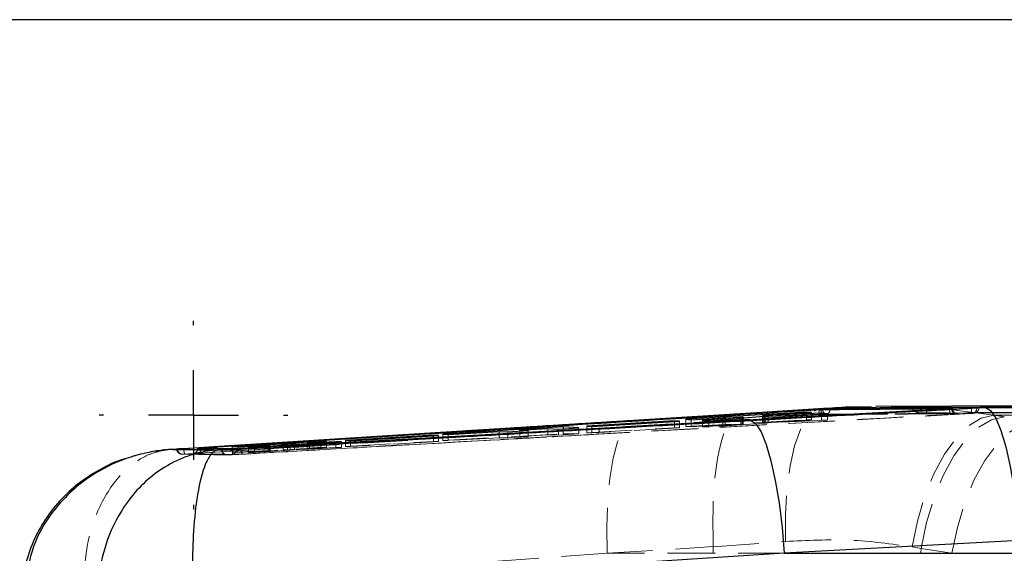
# Model space of a CAD drawing. Header units: millimetres. Extents: x 33 to 403, y 30 to 288.
# Tile 7 of 18: x 136 to 163, y 50 to 65. Entities that reach past the tile are written whole.
import ezdxf

# ---------------------------------------------------------------- set-up
doc = ezdxf.new("R2010")
doc.units = ezdxf.units.MM
doc.linetypes.add('HIDDEN', pattern=[1.905, 1.27, -0.635])
doc.layers.add('FORMATO', color=179, linetype='Continuous')

# ---------------------------------------------------------------- blocks, each defined once
blk = doc.blocks.new('SW_CENTERMARKSYMBOL_5')
at = {"layer": 'FORMATO', "color": 0}
for p, q in [((0, 2.5), (0, 2.625)), ((0, 0), (0, 1.25)), ((-2.5, 0), (-2.625, 0)), ((0, 0), (-1.25, 0)), ((0, 0), (0, -1.25)), ((0, 0), (1.25, 0)), ((2.5, 0), (2.625, 0)), ((0, -2.5), (0, -2.625))]:
    blk.add_line(p, q, dxfattribs=at)

msp = doc.modelspace()

# ---------------------------------------------------------------- linework, layer by layer
at = {"color": 7, "linetype": 'Continuous', "lineweight": 25}
for p, q in [((208.77508, 64.76448), (106.34699, 64.76448)), ((161.54391, 53.93943), (141.84609, 52.8334)), ((157.96897, 53.93747), (154.73248, 53.7359)), ((158.04414, 53.94584), (155.74886, 53.79964)), ((157.96897, 53.93747), (157.96897, 53.93434)), ((159.37263, 53.9669), (158.04414, 53.94584)), ((158.16694, 53.94681), (158.04414, 53.94584)), ((158.22632, 53.94804), (158.22632, 53.93857)), ((158.22632, 53.93857), (158.22632, 53.93856)), ((163.99728, 54.02317), (159.49727, 53.99866)), ((161.54391, 53.93943), (161.54391, 53.9363)), ((161.62695, 53.93968), (161.62703, 53.94569)), ((161.62703, 53.94569), (161.62704, 53.9467)), ((162.16129, 53.95651), (162.24566, 53.96178)), ((162.24566, 53.96178), (162.54484, 53.9782)), ((162.24566, 53.96178), (162.25946, 53.96276)), ((162.34713, 53.97691), (162.30881, 53.9773)), ((162.30881, 53.9773), (162.30881, 53.96858)), ((162.54484, 53.9782), (162.34713, 53.97691)), ((162.54484, 53.9782), (163.72282, 54.02074)), ((157.96897, 53.93434), (146.35698, 53.21275)), ((155.7145, 53.80074), (152.79479, 53.61724)), ((154.73248, 53.7359), (152.82143, 53.61679)), ((157.56851, 53.84992), (154.21607, 53.64637)), ((154.36105, 53.63582), (155.24671, 53.68907)), ((155.77849, 53.70603), (154.67838, 53.61342)), ((155.74886, 53.79964), (154.73248, 53.7359)), ((154.85059, 53.60164), (156.38774, 53.73065)), ((155.30927, 53.6922), (155.74313, 53.70932)), ((155.8058, 53.68181), (155.8058, 53.70957)), ((156.34473, 53.75253), (156.34473, 53.72704)), ((157.98851, 53.81437), (156.40897, 53.75284)), ((156.42234, 53.75976), (157.71348, 53.83743)), ((156.49988, 53.73724), (158.1546, 53.80084)), ((157.71348, 53.83743), (157.56851, 53.84992)), ((157.56851, 53.84992), (157.56851, 53.82871)), ((157.96938, 53.93429), (157.96897, 53.93434)), ((158.1546, 53.80084), (157.98851, 53.81437)), ((157.98851, 53.81437), (157.98851, 53.79445)), ((152.82143, 53.61679), (146.35698, 53.21275)), ((150.80726, 53.43468), (147.4563, 53.23209)), ((149.59955, 53.34519), (150.38144, 53.39201)), ((150.38144, 53.39201), (150.67119, 53.37621)), ((150.67119, 53.37621), (151.24209, 53.40975)), ((151.24209, 53.40975), (150.80726, 53.43468)), ((150.80726, 53.43468), (150.80726, 53.3842)), ((153.90333, 53.60265), (151.45733, 53.4561)), ((151.45733, 53.4561), (151.59626, 53.44785)), ((151.59626, 53.44785), (154.04225, 53.59305)), ((154.04225, 53.59305), (153.90333, 53.60265)), ((153.90333, 53.60265), (153.90333, 53.58481)), ((154.21607, 53.64637), (154.36105, 53.63582)), ((154.67838, 53.61342), (154.85059, 53.60164)), ((146.35698, 53.21275), (142.98901, 53.00145)), ((147.19927, 53.20125), (144.75331, 53.05497)), ((144.89225, 53.05046), (147.3382, 53.19536)), ((147.3382, 53.19536), (147.19927, 53.20125)), ((147.19927, 53.20125), (147.19927, 53.18713)), ((147.4563, 53.23209), (147.60139, 53.22559)), ((147.60139, 53.22559), (149.02865, 53.31101)), ((149.02865, 53.31101), (149.26399, 53.2994)), ((149.26399, 53.2994), (149.83489, 53.33304)), ((149.83489, 53.33304), (149.59955, 53.34519)), ((149.59955, 53.34519), (149.59955, 53.31917)), ((140.64128, 52.8462), (140.63965, 52.84656)), ((141.72718, 52.82835), (140.64128, 52.8462)), ((140.64128, 52.8462), (140.64128, 52.83735)), ((140.70594, 52.85215), (140.7165, 52.85281)), ((143.01777, 52.95325), (141.59672, 52.88589)), ((141.59672, 52.88589), (141.75982, 52.88243)), ((141.75982, 52.88243), (142.58982, 52.92172)), ((142.62839, 52.92079), (142.04996, 52.87646)), ((142.04996, 52.87646), (142.21914, 52.87309)), ((142.21914, 52.87309), (143.21395, 52.94932)), ((142.65223, 52.90628), (142.65223, 52.92331)), ((144.06079, 53.03396), (143.1351, 52.96026)), ((143.33114, 52.95625), (144.64388, 53.01613)), ((143.68732, 52.98544), (143.68799, 52.98569)), ((143.70974, 52.98819), (144.2209, 53.02892)), ((144.48683, 53.02079), (143.74791, 52.98709)), ((144.2209, 53.02892), (144.06079, 53.03396)), ((144.06079, 53.03396), (144.06079, 53.01616)), ((144.64388, 53.01613), (144.48683, 53.02079)), ((144.48683, 53.02079), (144.48683, 53.00896)), ((144.75331, 53.05497), (144.89225, 53.05046)), ((140.07097, 52.82054), (139.9006, 52.8099)), ((140.05551, 52.81783), (139.94759, 52.81109)), ((140.05551, 52.81783), (140.06282, 52.8171)), ((141.72718, 52.8201), (140.64128, 52.83735)), ((141.20052, 52.79347), (141.3022, 52.79918)), ((141.3022, 52.79918), (141.30449, 52.79914)), ((141.30449, 52.79914), (141.31654, 52.79856)), ((141.72718, 52.82835), (141.72718, 52.8201)), ((163.49155, 50.27908), (156.95336, 49.91837)), ((156.95336, 49.91837), (140.50982, 48.85902)), ((156.95336, 49.91837), (164.57209, 49.91837))]:
    msp.add_line(p, q, dxfattribs=at)
at = {"color": 7, "linetype": 'HIDDEN', "lineweight": 18}
for p, q in [((158.17998, 53.948), (157.99397, 53.93387)), ((160.50557, 53.98324), (165.18261, 54.00083)), ((160.50557, 53.98324), (160.50569, 53.9772)), ((160.92996, 53.96215), (160.8353, 53.96721)), ((162.36383, 53.96752), (162.36383, 53.97464)), ((157.89135, 53.76738), (140.68958, 52.70184)), ((143.033, 52.85144), (158.01239, 53.78239)), ((162.13794, 53.80828), (151.774, 53.23151)), ((155.24671, 53.68907), (155.24671, 53.48978)), ((155.30927, 53.6922), (155.30927, 53.49299)), ((155.74313, 53.70932), (155.74313, 53.51278)), ((155.77849, 53.67952), (155.77849, 53.51187)), ((155.80567, 53.6818), (155.80567, 53.51436)), ((155.8058, 53.51442), (155.8058, 53.68181)), ((156.34473, 53.75256), (156.34473, 53.55071)), ((156.34473, 53.72704), (156.34473, 53.5507)), ((156.38774, 53.73065), (156.38774, 53.54012)), ((156.40897, 53.73224), (156.40897, 53.55247)), ((156.42234, 53.75976), (156.42234, 53.55644)), ((156.49988, 53.73724), (156.49988, 53.54644)), ((157.56851, 53.82871), (157.56851, 53.6321)), ((157.71348, 53.83743), (157.71348, 53.62966)), ((157.98851, 53.79445), (157.98851, 53.62501)), ((158.1546, 53.80084), (158.1546, 53.62221)), ((161.54391, 53.9363), (161.54369, 53.93623)), ((161.79141, 53.82168), (165.47309, 53.83289)), ((150.38144, 53.39201), (150.38144, 53.21092)), ((151.24209, 53.40975), (151.24209, 53.23842)), ((151.45733, 53.4561), (151.45733, 53.27171)), ((151.45733, 53.27171), (153.90333, 53.41041)), ((151.59626, 53.44785), (151.59626, 53.26937)), ((154.04225, 53.40806), (151.59626, 53.26937)), ((153.90333, 53.58481), (153.90333, 53.41041)), ((153.90333, 53.41041), (154.04225, 53.40806)), ((154.04225, 53.59305), (154.04225, 53.40806)), ((154.21607, 53.64637), (154.21607, 53.44201)), ((154.21607, 53.44201), (157.56851, 53.6321)), ((154.36105, 53.43956), (154.21607, 53.44201)), ((154.36105, 53.63582), (154.36105, 53.43956)), ((155.24671, 53.48978), (154.36105, 53.43956)), ((154.67838, 53.61342), (154.67838, 53.43421)), ((154.67838, 53.43421), (155.77849, 53.51187)), ((154.85059, 53.43131), (154.67838, 53.43421)), ((154.85059, 53.60164), (154.85059, 53.43131)), ((156.38774, 53.54012), (154.85059, 53.43131)), ((155.74313, 53.51278), (155.30927, 53.49299)), ((156.40897, 53.55247), (157.98851, 53.62501)), ((157.71348, 53.62966), (156.42234, 53.55644)), ((158.1546, 53.62221), (156.49988, 53.54644)), ((157.56851, 53.6321), (157.71348, 53.62966)), ((157.98851, 53.62501), (158.1546, 53.62221)), ((141.46012, 52.6558), (151.774, 53.23151)), ((147.19927, 53.18713), (147.19927, 53.03029)), ((147.3382, 53.19536), (147.3382, 53.02795)), ((147.4563, 53.05573), (150.80726, 53.24573)), ((147.4563, 53.23209), (147.4563, 53.05573)), ((147.60139, 53.22559), (147.60139, 53.05329)), ((149.02865, 53.13422), (147.60139, 53.05329)), ((149.02865, 53.31101), (149.02865, 53.13422)), ((149.26399, 53.13026), (149.02865, 53.13422)), ((149.26399, 53.2994), (149.26399, 53.13026)), ((149.83489, 53.16263), (149.26399, 53.13026)), ((149.59955, 53.31917), (149.59955, 53.16659)), ((150.38144, 53.21092), (149.59955, 53.16659)), ((149.59955, 53.16659), (149.83489, 53.16263)), ((149.83489, 53.33304), (149.83489, 53.16263)), ((150.67119, 53.20605), (150.38144, 53.21092)), ((150.67119, 53.37621), (150.67119, 53.20605)), ((151.24209, 53.23842), (150.67119, 53.20605)), ((150.80726, 53.3842), (150.80726, 53.24573)), ((150.80726, 53.24573), (151.24209, 53.23842)), ((151.59626, 53.26937), (151.45733, 53.27171)), ((143.033, 52.85144), (140.22564, 52.67619)), ((140.29466, 52.68103), (143.033, 52.85144)), ((141.59672, 52.88589), (141.59672, 52.73041)), ((141.75982, 52.88243), (141.75982, 52.72766)), ((142.04996, 52.87646), (142.04996, 52.72277)), ((142.21914, 52.87309), (142.21914, 52.71991)), ((142.58982, 52.92172), (142.58982, 52.76544)), ((142.62839, 52.90445), (142.62839, 52.76477)), ((142.6521, 52.92344), (142.6521, 52.76722)), ((142.65223, 52.76714), (142.65223, 52.90628)), ((143.01777, 52.93429), (143.01777, 52.79493)), ((143.1351, 52.94328), (143.1351, 52.80157)), ((143.1351, 52.80157), (144.06079, 52.8688)), ((143.21395, 52.94932), (143.21395, 52.79255)), ((143.33114, 52.95625), (143.33114, 52.7992)), ((144.64388, 52.85896), (143.33114, 52.7992)), ((143.68732, 52.9725), (143.68732, 52.82629)), ((144.2209, 52.8661), (143.70974, 52.82875)), ((143.74791, 52.98709), (143.74791, 52.82808)), ((143.74791, 52.82808), (144.48683, 52.86161)), ((144.06079, 53.01616), (144.06079, 52.8688)), ((144.06079, 52.8688), (144.2209, 52.8661)), ((144.2209, 53.02892), (144.2209, 52.8661)), ((144.48683, 53.00896), (144.48683, 52.86161)), ((144.48683, 52.86161), (144.64388, 52.85896)), ((144.64388, 53.01613), (144.64388, 52.85896)), ((144.75331, 53.05497), (144.75331, 52.8916)), ((144.75331, 52.8916), (147.19927, 53.03029)), ((144.89225, 52.88925), (144.75331, 52.8916)), ((144.89225, 53.05046), (144.89225, 52.88925)), ((147.3382, 53.02795), (144.89225, 52.88925)), ((147.19927, 53.03029), (147.3382, 53.02795)), ((147.60139, 53.05329), (147.4563, 53.05573)), ((141.09464, 52.66101), (140.21931, 52.67458)), ((141.08631, 52.66261), (141.44989, 52.65743)), ((141.46012, 52.6558), (141.45003, 52.65558)), ((141.47183, 52.65536), (141.45461, 52.6554)), ((141.47183, 52.65536), (141.46012, 52.6558)), ((141.59672, 52.73041), (143.01777, 52.79493)), ((141.75982, 52.72766), (141.59672, 52.73041)), ((142.58982, 52.76544), (141.75982, 52.72766)), ((141.84609, 52.83271), (141.84601, 52.83268)), ((141.84609, 52.8334), (141.84609, 52.83271)), ((142.04996, 52.72277), (142.62839, 52.76477)), ((142.21914, 52.71991), (142.04996, 52.72277)), ((143.21395, 52.79255), (142.21914, 52.71991)), ((152.02375, 49.91837), (154.97529, 50.10383)), ((154.97529, 50.10383), (154.97533, 50.09957)), ((154.97533, 50.09957), (156.98449, 50.2482)), ((137.46068, 48.86639), (152.02375, 49.91837)), ((154.97144, 49.91837), (152.02375, 49.91837)), ((154.97144, 49.91837), (154.97533, 50.09957)), ((160.7516, 49.91837), (154.97144, 49.91837)), ((160.50689, 50.09581), (160.75699, 50.05112)), ((160.7516, 49.91837), (160.75699, 50.05112)), ((161.61572, 49.91837), (160.7516, 49.91837)), ((160.75699, 50.05112), (161.61572, 49.91837))]:
    msp.add_line(p, q, dxfattribs=at)
at = {"color": 8, "linetype": 'Continuous', "lineweight": 25}
for p, q in [((158.22632, 53.93856), (158.22412, 53.92154)), ((159.49766, 53.96888), (159.37263, 53.9669)), ((162.32483, 53.96849), (162.30881, 53.96858)), ((155.77849, 53.70603), (155.77849, 53.67952)), ((155.80567, 53.70942), (155.80567, 53.6818)), ((156.40897, 53.75284), (156.40897, 53.73224)), ((157.96938, 53.93429), (157.97094, 53.9183)), ((152.7951, 53.61656), (152.82143, 53.61679)), ((142.62839, 52.92079), (142.62839, 52.90445)), ((142.98901, 53.00145), (142.98958, 52.99303)), ((143.01777, 52.95325), (143.01777, 52.93429)), ((143.1351, 52.96026), (143.1351, 52.94328)), ((143.68732, 52.98544), (143.68732, 52.9725)), ((140.25017, 52.82915), (140.2517, 52.81419)), ((141.72718, 52.8201), (141.72659, 52.80658)), ((141.84776, 52.81397), (141.84601, 52.83268))]:
    msp.add_line(p, q, dxfattribs=at)
at = {"color": 7, "linetype": 'HIDDEN', "lineweight": 18, "flags": 128}
for points in [[(156.98449, 50.2482), (156.98285, 50.99507), (157.02611, 51.70328), (157.11274, 52.34798), (157.23971, 52.90653), (157.40256, 53.35931), (157.59557, 53.69043), (157.81197, 53.88825), (158.04414, 53.94584)], [(157.91887, 53.91563), (157.91976, 53.88609), (157.91926, 53.85784), (157.91737, 53.83193), (157.91417, 53.80938), (157.90978, 53.79104), (157.90437, 53.77762), (157.89815, 53.76963), (157.89135, 53.76738)], [(160.50689, 50.09581), (160.65457, 50.81565), (160.85817, 51.49998), (161.11097, 52.12619), (161.40461, 52.67357), (161.72937, 53.12402), (162.07453, 53.46264), (162.42866, 53.67825), (162.78006, 53.7637)], [(160.75699, 50.05112), (160.90582, 50.77166), (161.11198, 51.4566), (161.36865, 52.08325), (161.66732, 52.63085), (161.99809, 53.08125), (162.35001, 53.41954), (162.71141, 53.6345), (163.07032, 53.71901)], [(152.02375, 49.91837), (152.01377, 50.66186), (152.0398, 51.36718), (152.10095, 52.0098), (152.19509, 52.56736), (152.31894, 53.02047), (152.46819, 53.35336), (152.63765, 53.55447), (152.7951, 53.61656)], [(161.61572, 49.91837), (161.76455, 50.63891), (161.97072, 51.32385), (162.22738, 51.95051), (162.52605, 52.4981), (162.85682, 52.94851), (163.20874, 53.2868), (163.57014, 53.50176), (163.92905, 53.58627)], [(140.63325, 52.80862), (140.62636, 52.77862), (140.60454, 52.7423), (140.57906, 52.71746), (140.55397, 52.70181), (140.53332, 52.69343), (140.52296, 52.69053), (140.51763, 52.68937), (140.51458, 52.68881), (140.51346, 52.68864), (140.51666, 52.68902), (140.53196, 52.69053), (140.57183, 52.69381), (140.64152, 52.69873), (140.69084, 52.70184), (140.69084, 52.70184)], [(141.46012, 52.6558), (141.38702, 52.65682), (141.09464, 52.66101)]]:
    msp.add_lwpolyline(points, dxfattribs=at)
at = {"color": 7, "linetype": 'Continuous', "lineweight": 25, "flags": 128}
for points in [[(162.54484, 53.9782), (162.68904, 53.89356), (162.83498, 53.67715), (162.97781, 53.33616), (163.1128, 52.8819), (163.23546, 52.32947), (163.34171, 51.69719), (163.42803, 51.00608), (163.49155, 50.27908)], [(156.02002, 53.61486), (156.16279, 53.51844), (156.30686, 53.29411), (156.44758, 52.94912), (156.5804, 52.49465), (156.70101, 51.94539), (156.80553, 51.31911), (156.89056, 50.63608), (156.95336, 49.91837)], [(142.98901, 53.00145), (142.70217, 52.98342), (141.51984, 52.90908), (140.25017, 52.82915)]]:
    msp.add_lwpolyline(points, dxfattribs=at)
at = {"color": 8, "linetype": 'Continuous', "lineweight": 25, "flags": 128}
msp.add_lwpolyline([(140.64128, 52.83735), (140.63863, 52.80876), (140.63848, 52.80798)], dxfattribs=at)
at = {"color": 7, "linetype": 'HIDDEN', "lineweight": 18}
for centre, radius, start, end in [((162.16852, 53.95471), 0.14097, 281.547825, 5.647504), ((158.15589, 53.91185), 0.13411, 176.577956, 266.939273), ((151.60737, 53.33267), 0.19493, 328.736649, 13.488767), ((143.18363, 52.97509), 0.19487, 174.71528, 219.381515), ((140.21206, 52.82379), 0.14938, 182.565417, 272.780976), ((140.22593, 52.82321), 0.14702, 181.266595, 269.889413), ((140.49159, 52.8342), 0.14921, 274.074448, 349.880073), ((141.45397, 52.80512), 0.14959, 182.290136, 268.493194), ((141.46566, 52.80422), 0.14923, 182.176126, 265.75407), ((141.57691, 52.8178), 0.1501, 274.105679, 355.713906)]:
    msp.add_arc(centre, radius, start, end, dxfattribs=at)
for centre, major_axis, ratio, start_param, end_param in [((149.12589, 52.99215), (29.34823, -3.19087), 0.08541581, 1.08498623, 1.09619208), ((155.27069, 53.48938), (0.10122, 0.00532), 0.01685502, 1.17882862, 1.80904119), ((155.70297, 53.50908), (0.10291, 0.00541), 0.01685502, 5.53532645, 6.21758396), ((156.46258, 53.54285), (0.10338, 0.00544), 0.01685502, 1.2007627, 2.37939705), ((142.54841, 52.76166), (0.10389, 0.00546), 0.01685502, 0.0615258, 1.15994898), ((142.54938, 52.76173), (0.10285, 0.00541), 0.01685502, 5.58761944, 6.33280178), ((143.05741, 52.7986), (0.10175, 0.00535), 0.01685502, 4.31123836, 5.58018516), ((143.29214, 52.79556), (0.10157, 0.00534), 0.01685502, 1.17589283, 2.44859605), ((143.78968, 52.83186), (0.10295, 0.00541), 0.01685502, 2.45888896, 3.24798816), ((143.79019, 52.8319), (0.10357, 0.00545), 0.01685502, 3.25715128, 4.29099813)]:
    msp.add_ellipse(centre, major_axis=major_axis, ratio=ratio, start_param=start_param, end_param=end_param, dxfattribs=at)
at = {"color": 7, "linetype": 'Continuous', "lineweight": 25}
for points, knots in [([(156.02002, 53.61486), (156.09699, 53.61916), (156.5712, 53.64566), (158.33025, 53.74382), (160.30037, 53.8534), (161.87325, 53.94055), (162.16129, 53.95651)], [0, 0, 0, 0, 0.03759956, 0.23165048, 0.85929385, 1, 1, 1, 1]), ([(158.16694, 53.94681), (158.14456, 53.94605), (158.09679, 53.94442), (158.02626, 53.94091), (157.98354, 53.93835), (157.96897, 53.93747)], [0, 0, 0, 0, 0.367377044, 0.784125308, 1, 1, 1, 1]), ([(158.22632, 53.93857), (158.21451, 53.9385), (158.18334, 53.93833), (158.11631, 53.93738), (158.03886, 53.93607), (157.98949, 53.93462), (157.96975, 53.93431), (157.96974, 53.93431)], [0, 0, 0, 0, 0.183774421, 0.484593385, 0.785778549, 0.999892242, 1, 1, 1, 1]), ([(158.02202, 53.91985), (158.07801, 53.92032), (158.38687, 53.92292), (159.5806, 53.93275), (160.71836, 53.94119), (161.60323, 53.94775)], [0, 0, 0, 0, 0.04690393, 0.25873938, 1, 1, 1, 1]), ([(158.22632, 53.94804), (158.20834, 53.94777), (158.18984, 53.9475), (158.16755, 53.94683), (158.16694, 53.94681)], [0, 0, 0, 0, 0.97246861, 1, 1, 1, 1]), ([(159.37278, 53.98401), (159.10014, 53.98777), (158.70522, 53.99322), (158.30416, 53.95869), (158.17998, 53.948)], [0, 0, 0, 0, 0.69035009, 1, 1, 1, 1]), ([(162.30881, 53.9773), (161.62838, 53.97275), (160.26754, 53.96365), (158.90673, 53.95324), (158.22632, 53.94804)], [0, 0, 0, 0, 0.49999964, 1, 1, 1, 1]), ([(162.30881, 53.96858), (161.62163, 53.96386), (160.26079, 53.95452), (158.89998, 53.94385), (158.22632, 53.93856)], [0, 0, 0, 0, 0.50496134, 1, 1, 1, 1]), ([(160.8353, 53.96721), (160.77961, 53.97033), (160.66972, 53.97648), (160.55978, 53.98101), (160.50557, 53.98324)], [0, 0, 0, 0, 0.50690088, 1, 1, 1, 1]), ([(161.5774, 53.94152), (161.57678, 53.94148), (161.56655, 53.94076), (161.55487, 53.94007), (161.54391, 53.93943)], [0, 0, 0, 0, 0.06095325, 1, 1, 1, 1]), ([(161.5774, 53.94152), (161.57687, 53.94143), (161.56666, 53.93965), (161.55498, 53.93793), (161.54391, 53.9363)], [0, 0, 0, 0, 0.05184025, 1, 1, 1, 1]), ([(161.60323, 53.94775), (161.60907, 53.94774), (161.62147, 53.9477), (161.62685, 53.9468), (161.62059, 53.94533), (161.60392, 53.9435), (161.5861, 53.94217), (161.5774, 53.94152)], [0, 0, 0, 0, 0.18947167, 0.40258938, 0.60480677, 0.80720695, 1, 1, 1, 1]), ([(162.25946, 53.96276), (162.27565, 53.964), (162.3138, 53.96692), (162.35037, 53.97102), (162.36811, 53.97385), (162.36337, 53.97461), (162.36315, 53.97464)], [0, 0, 0, 0, 0.26463866, 0.62341543, 0.98205625, 1, 1, 1, 1]), ([(140.7165, 52.85281), (140.78057, 52.85677), (141.23879, 52.88508), (143.27356, 53.0108), (148.94375, 53.36112), (154.21954, 53.68707), (157.91887, 53.91563)], [0, 0, 0, 0, 0.01117421, 0.07990744, 0.35484039, 1, 1, 1, 1]), ([(155.24671, 53.68907), (155.2581, 53.68972), (155.27937, 53.69094), (155.29979, 53.6918), (155.30927, 53.6922)], [0, 0, 0, 0, 0.53552516, 1, 1, 1, 1]), ([(155.71487, 53.79582), (155.7204, 53.79781), (155.73155, 53.80181), (155.74306, 53.80037), (155.74886, 53.79964)], [0, 0, 0, 0, 0.49618576, 1, 1, 1, 1]), ([(155.74313, 53.70932), (155.75344, 53.70968), (155.77407, 53.71039), (155.79539, 53.7106), (155.80545, 53.71021), (155.80561, 53.70964), (155.80567, 53.70942)], [0, 0, 0, 0, 0.27905451, 0.55819832, 0.83675858, 1, 1, 1, 1]), ([(155.80567, 53.70942), (155.80389, 53.70897), (155.8003, 53.70805), (155.78581, 53.70671), (155.77849, 53.70603)], [0, 0, 0, 0, 0.49462457, 1, 1, 1, 1]), ([(156.34473, 53.75256), (156.34597, 53.75299), (156.34845, 53.75385), (156.36634, 53.75576), (156.39152, 53.75781), (156.41237, 53.75913), (156.42234, 53.75976)], [0, 0, 0, 0, 0.25505029, 0.5100189, 0.76558287, 1, 1, 1, 1]), ([(156.40897, 53.75284), (156.39875, 53.75248), (156.37832, 53.75175), (156.3566, 53.7515), (156.34586, 53.75183), (156.34504, 53.75236), (156.34473, 53.75256)], [0, 0, 0, 0, 0.279851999, 0.559707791, 0.838980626, 1, 1, 1, 1]), ([(156.38774, 53.73065), (156.39661, 53.73135), (156.41434, 53.73275), (156.44861, 53.73483), (156.47806, 53.73634), (156.49449, 53.73701), (156.49988, 53.73724)], [0, 0, 0, 0, 0.28667814, 0.57335918, 0.85996643, 1, 1, 1, 1]), ([(157.91887, 53.91563), (157.92992, 53.91627), (157.95261, 53.91759), (157.98626, 53.91903), (158.00921, 53.9197), (158.01934, 53.91982), (158.02202, 53.91985)], [0, 0, 0, 0, 0.28945761, 0.59478485, 0.89282571, 1, 1, 1, 1]), ([(157.96974, 53.93431), (157.96973, 53.93431), (157.96961, 53.93431), (157.96949, 53.9343), (157.96938, 53.93429)], [0, 0, 0, 0, 0.08331368, 1, 1, 1, 1]), ([(152.79495, 53.61663), (151.60311, 53.54168), (149.98206, 53.43974), (148.362, 53.33858), (147.93304, 53.31179)], [0, 0, 0, 0, 0.73522257, 1, 1, 1, 1]), ([(151.79693, 53.37814), (151.89511, 53.38366), (152.39053, 53.41152), (153.65642, 53.48261), (154.96594, 53.55596), (155.87822, 53.60694), (156.02002, 53.61486)], [0, 0, 0, 0, 0.06974642, 0.35193569, 0.89926535, 1, 1, 1, 1]), ([(141.61336, 52.80056), (141.69437, 52.8052), (142.17261, 52.83256), (144.23978, 52.95066), (147.55328, 53.13906), (150.46958, 53.30336), (151.79693, 53.37814)], [0, 0, 0, 0, 0.02386521, 0.14088722, 0.60897544, 1, 1, 1, 1]), ([(140.63896, 52.84671), (140.64125, 52.84705), (140.64582, 52.84773), (140.66649, 52.84945), (140.68833, 52.85101), (140.70245, 52.85192), (140.70594, 52.85215)], [0, 0, 0, 0, 0.30085575, 0.60145501, 0.90147528, 1, 1, 1, 1]), ([(142.58982, 52.92172), (142.60007, 52.92217), (142.62058, 52.92308), (142.64188, 52.9237), (142.65052, 52.92369), (142.65183, 52.92348), (142.6521, 52.92344)], [0, 0, 0, 0, 0.30691113, 0.61380639, 0.9204115, 1, 1, 1, 1]), ([(142.6521, 52.92344), (142.65155, 52.92319), (142.65044, 52.92269), (142.63857, 52.92159), (142.62991, 52.92091), (142.62839, 52.92079)], [0, 0, 0, 0, 0.45218316, 0.90422594, 1, 1, 1, 1]), ([(143.1351, 52.96026), (143.12683, 52.95965), (143.1103, 52.95842), (143.07725, 52.95637), (143.04511, 52.95458), (143.026, 52.95365), (143.01777, 52.95325)], [0, 0, 0, 0, 0.26616723, 0.5322937, 0.79854896, 1, 1, 1, 1]), ([(143.21395, 52.94932), (143.22212, 52.94992), (143.23846, 52.95112), (143.27133, 52.95315), (143.30353, 52.95493), (143.32278, 52.95585), (143.33114, 52.95625)], [0, 0, 0, 0, 0.26534637, 0.53069952, 0.79616295, 1, 1, 1, 1]), ([(143.74791, 52.98709), (143.7378, 52.98665), (143.71758, 52.98578), (143.69541, 52.98516), (143.69007, 52.98535), (143.68732, 52.98544)], [0, 0, 0, 0, 0.32621021, 0.65245502, 1, 1, 1, 1]), ([(143.68943, 52.98625), (143.69306, 52.98667), (143.69792, 52.98723), (143.70734, 52.98799), (143.70974, 52.98819)], [0, 0, 0, 0, 0.74461427, 1, 1, 1, 1]), ([(139.94759, 52.81109), (139.94456, 52.81093), (139.94107, 52.81073), (139.93625, 52.81046), (139.93113, 52.81017), (139.92093, 52.80957), (139.90268, 52.80844), (139.87193, 52.80639), (139.82011, 52.80252), (139.73274, 52.7948), (139.58506, 52.7783), (139.39646, 52.74972), (139.07114, 52.68472), (138.47177, 52.51259), (137.52435, 52.04415), (136.62676, 51.19331), (136.00749, 50.10733), (135.89214, 49.37516), (135.83248, 48.99646)], [0, 0, 0, 0, 0.0014938, 0.00172571, 0.00238438, 0.00401755, 0.00676906, 0.01140575, 0.01922088, 0.03240213, 0.05467553, 0.09251864, 0.12647657, 0.21830453, 0.39949127, 0.64183782, 0.81474948, 1, 1, 1, 1]), ([(141.20052, 52.79347), (141.19805, 52.79331), (141.19516, 52.79312), (141.19043, 52.7928), (141.18498, 52.79243), (141.17455, 52.79168), (141.15694, 52.79035), (141.12738, 52.78792), (141.07775, 52.78324), (140.99439, 52.77371), (140.85388, 52.75293), (140.6147, 52.70375), (140.19274, 52.57394), (139.47528, 52.21114), (138.68443, 51.45789), (138.11656, 50.37864), (137.91204, 49.52912), (137.88174, 49.06817), (137.87465, 48.96042)], [0, 0, 0, 0, 0.00149305, 0.00174434, 0.0028531, 0.00478801, 0.00803665, 0.01349082, 0.0226488, 0.03804162, 0.06397839, 0.10799721, 0.18431807, 0.3262136, 0.57454581, 0.77514144, 0.94743645, 1, 1, 1, 1]), ([(139.94759, 52.81109), (140.15437, 52.80801), (140.57241, 52.80178), (140.98966, 52.79626), (141.20052, 52.79347)], [0, 0, 0, 0, 0.49466512, 1, 1, 1, 1]), ([(140.07894, 52.81996), (140.07002, 52.81943), (140.05738, 52.81868), (140.05594, 52.81802), (140.05551, 52.81783)], [0, 0, 0, 0, 0.70603074, 1, 1, 1, 1]), ([(140.06282, 52.8171), (140.08472, 52.81676), (140.20412, 52.81489), (140.61725, 52.80857), (141.00848, 52.80321), (141.3022, 52.79918)], [0, 0, 0, 0, 0.05299593, 0.28902607, 1, 1, 1, 1]), ([(140.25017, 52.82915), (140.2202, 52.82736), (140.16323, 52.82397), (140.10753, 52.82141), (140.08652, 52.82035), (140.07894, 52.81996)], [0, 0, 0, 0, 0.41524864, 0.78921167, 1, 1, 1, 1]), ([(141.20052, 52.79347), (141.1999, 52.79339), (141.19917, 52.79329), (141.19797, 52.79312), (141.1966, 52.79292), (141.19398, 52.79251), (141.18955, 52.79174), (141.18211, 52.79025), (141.16966, 52.78715), (141.1488, 52.78029), (141.11383, 52.76401), (141.05484, 52.72252), (140.95246, 52.60634), (140.78398, 52.26695), (140.61222, 51.54013), (140.51022, 50.4808), (140.49175, 49.63924), (140.5023, 49.18005), (140.50476, 49.07271)], [0, 0, 0, 0, 0.00149366, 0.00174511, 0.00285188, 0.00478575, 0.00803373, 0.01348649, 0.0226421, 0.03803238, 0.06396525, 0.10798048, 0.18430019, 0.3262128, 0.5745451, 0.77513999, 0.94743554, 1, 1, 1, 1]), ([(140.63725, 52.8379), (140.6377, 52.83538), (140.63945, 52.82547), (140.6359, 52.81581), (140.63325, 52.80862)], [0, 0, 0, 0, 0.25459532, 1, 1, 1, 1]), ([(141.31654, 52.79856), (141.32686, 52.798), (141.34851, 52.79682), (141.41735, 52.7955), (141.5005, 52.79598), (141.56772, 52.7981), (141.60454, 52.80009), (141.61336, 52.80056)], [0, 0, 0, 0, 0.23302954, 0.48828887, 0.70934105, 0.93035299, 1, 1, 1, 1]), ([(141.84609, 52.8334), (141.83466, 52.83277), (141.8118, 52.83152), (141.77845, 52.82993), (141.75075, 52.82881), (141.73407, 52.82834), (141.72893, 52.82835), (141.72718, 52.82835)], [0, 0, 0, 0, 0.22108236, 0.44215158, 0.66342304, 0.88502129, 1, 1, 1, 1]), ([(141.84601, 52.83268), (141.83914, 52.83173), (141.82097, 52.82922), (141.79101, 52.82549), (141.76082, 52.82221), (141.73787, 52.82024), (141.73062, 52.82015), (141.72718, 52.8201)], [0, 0, 0, 0, 0.13509404, 0.35687868, 0.57841736, 0.799742, 1, 1, 1, 1]), ([(138.64897, 52.55154), (138.60461, 52.54001), (138.31177, 52.4639), (137.81555, 52.20019), (137.19179, 51.77548), (136.66813, 51.25082), (136.24941, 50.65638), (135.95781, 50.0028), (135.80135, 49.4598), (135.79013, 49.13908), (135.78718, 49.05458)], [0, 0, 0, 0, 0.02942871, 0.19427315, 0.35345555, 0.50672217, 0.65638101, 0.80319522, 0.9481466, 1, 1, 1, 1])]:
    msp.add_open_spline(points, degree=3, knots=knots, dxfattribs=at)
at = {"color": 7, "linetype": 'HIDDEN', "lineweight": 18}
for points, knots in [([(162.78006, 53.7637), (162.02183, 53.86786), (160.95422, 54.01452), (159.82492, 53.97913), (159.49766, 53.96888)], [0, 0, 0, 0, 0.71021516, 1, 1, 1, 1]), ([(160.50569, 53.9772), (161.28508, 53.98021), (162.84479, 53.98623), (164.40451, 53.99137), (165.18482, 53.99394)], [0, 0, 0, 0, 0.49970499, 1, 1, 1, 1]), ([(160.73934, 53.82557), (160.73876, 53.82559), (160.71519, 53.82623), (160.66046, 53.83295), (160.58917, 53.85889), (160.53833, 53.89953), (160.5117, 53.93837), (160.5077, 53.96422), (160.50569, 53.9772)], [0, 0, 0, 0, 0.0057747, 0.23542017, 0.54831791, 0.7481956, 0.87360468, 1, 1, 1, 1]), ([(160.88054, 53.81858), (160.88067, 53.81856), (160.88623, 53.81762), (160.89721, 53.82301), (160.91102, 53.84864), (160.92091, 53.88367), (160.92737, 53.92096), (160.92911, 53.94867), (160.92996, 53.96215)], [0, 0, 0, 0, 0.0065653, 0.27470626, 0.52434247, 0.69323778, 0.85084068, 1, 1, 1, 1]), ([(165.51117, 53.97671), (165.49235, 53.97666), (165.22066, 53.97588), (163.93743, 53.97213), (162.4292, 53.96738), (161.17382, 53.963), (160.92996, 53.96215)], [0, 0, 0, 0, 0.01232228, 0.17791839, 0.84030429, 1, 1, 1, 1]), ([(161.73004, 53.80504), (161.72544, 53.8049), (161.71426, 53.80454), (161.68982, 53.80909), (161.65825, 53.82542), (161.6278, 53.86011), (161.60838, 53.90292), (161.60483, 53.93382), (161.60323, 53.94775)], [0, 0, 0, 0, 0.07372712, 0.1793173, 0.39410981, 0.60891241, 0.82370916, 1, 1, 1, 1]), ([(161.70483, 53.80452), (161.7218, 53.80467), (161.74815, 53.80491), (161.75809, 53.80432), (161.75585, 53.80441), (161.74811, 53.80542), (161.73238, 53.80871), (161.70548, 53.81861), (161.67206, 53.84101), (161.64261, 53.87849), (161.62594, 53.91448), (161.6268, 53.9361), (161.62695, 53.93968)], [0, 0, 0, 0, 0.21448417, 0.33292226, 0.39202409, 0.43122331, 0.47642027, 0.5643697, 0.68014611, 0.81641591, 0.96954887, 1, 1, 1, 1]), ([(162.16121, 53.95651), (162.16171, 53.93761), (162.16273, 53.89858), (162.15831, 53.84893), (162.14987, 53.81396), (162.14197, 53.81018), (162.13802, 53.80829)], [0, 0, 0, 0, 0.23834184, 0.49223904, 0.74610627, 1, 1, 1, 1]), ([(162.13905, 53.80826), (162.13958, 53.80829), (162.15372, 53.80907), (162.18144, 53.81082), (162.20985, 53.81323), (162.22746, 53.81525), (162.24533, 53.81841), (162.26865, 53.82536), (162.29969, 53.84099), (162.33348, 53.87175), (162.35939, 53.91709), (162.36171, 53.95128), (162.36281, 53.96756)], [0, 0, 0, 0, 0.00474207, 0.12621934, 0.25607772, 0.3411566, 0.40020428, 0.46488151, 0.55821765, 0.70358757, 0.85887319, 1, 1, 1, 1]), ([(162.25946, 53.96276), (162.27554, 53.96325), (162.3134, 53.96442), (162.35257, 53.96611), (162.36801, 53.96755), (162.35929, 53.96841), (162.33455, 53.96847), (162.32483, 53.96849)], [0, 0, 0, 0, 0.16838296, 0.39652422, 0.62454585, 0.85251661, 1, 1, 1, 1]), ([(161.54369, 53.93623), (158.25813, 53.75314), (151.69232, 53.38727), (145.1264, 53.01746), (141.84609, 52.83271)], [0, 0, 0, 0, 0.50040453, 1, 1, 1, 1]), ([(141.88426, 52.68068), (145.16454, 52.86544), (151.73045, 53.23526), (158.29626, 53.60116), (161.58183, 53.78426)], [0, 0, 0, 0, 0.49959357, 1, 1, 1, 1]), ([(154.97529, 50.10383), (154.96912, 50.55372), (154.95678, 51.45352), (155.08212, 52.60183), (155.29957, 53.42464), (155.53044, 53.76375), (155.67675, 53.78919), (155.71487, 53.79582)], [0, 0, 0, 0, 0.22975905, 0.45951797, 0.68928151, 0.91905263, 1, 1, 1, 1]), ([(158.14873, 53.77793), (158.14024, 53.77782), (158.11297, 53.77749), (158.05275, 53.77564), (157.97089, 53.77204), (157.91696, 53.76888), (157.89135, 53.76738)], [0, 0, 0, 0, 0.13463098, 0.43255275, 0.73058666, 1, 1, 1, 1]), ([(157.97094, 53.9183), (157.97192, 53.90668), (157.97433, 53.87803), (157.98228, 53.83761), (157.99311, 53.80294), (158.00228, 53.78828), (158.00867, 53.7833), (158.011, 53.78273), (158.01239, 53.78239)], [0, 0, 0, 0, 0.159636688, 0.393705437, 0.627763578, 0.861838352, 0.917771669, 1, 1, 1, 1]), ([(158.01239, 53.78239), (158.02048, 53.78287), (158.04005, 53.78403), (158.07148, 53.78548), (158.09852, 53.78639), (158.11112, 53.78656), (158.11588, 53.78663)], [0, 0, 0, 0, 0.21294753, 0.51497323, 0.81703917, 1, 1, 1, 1]), ([(158.22412, 53.92154), (158.22317, 53.91024), (158.22079, 53.88189), (158.20207, 53.8417), (158.17231, 53.80696), (158.14543, 53.79293), (158.12635, 53.78792), (158.12016, 53.78717), (158.11576, 53.78663)], [0, 0, 0, 0, 0.16036075, 0.40249117, 0.64460612, 0.88674426, 0.9194783, 1, 1, 1, 1]), ([(158.11588, 53.78663), (158.78922, 53.79191), (160.14948, 53.80256), (161.5098, 53.81188), (162.19674, 53.81659)], [0, 0, 0, 0, 0.495015, 1, 1, 1, 1]), ([(158.14191, 53.77762), (158.14197, 53.77762), (159.36183, 53.78686), (160.54276, 53.79533), (161.72364, 53.80379)], [0, 0, 0, 0, 0.000050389, 1, 1, 1, 1]), ([(161.73004, 53.80504), (161.13318, 53.80079), (159.93939, 53.79228), (158.74565, 53.78271), (158.14873, 53.77793)], [0, 0, 0, 0, 0.499962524, 1, 1, 1, 1]), ([(165.32011, 53.84194), (165.2569, 53.84174), (164.94085, 53.84072), (163.61341, 53.83633), (162.1497, 53.83111), (160.93884, 53.82635), (160.73934, 53.82557)], [0, 0, 0, 0, 0.0413969, 0.20698596, 0.86934165, 1, 1, 1, 1]), ([(160.73934, 53.82557), (160.75426, 53.82487), (160.80134, 53.82267), (160.8484, 53.82024), (160.88054, 53.81858)], [0, 0, 0, 0, 0.31708275, 1, 1, 1, 1]), ([(160.88054, 53.81858), (160.94375, 53.81881), (161.25979, 53.82), (162.58721, 53.82484), (164.05155, 53.82973), (165.26308, 53.83345), (165.46322, 53.83407)], [0, 0, 0, 0, 0.04138025, 0.20689996, 0.86898103, 1, 1, 1, 1]), ([(160.88543, 53.81825), (161.17185, 53.81945), (161.47385, 53.82072), (161.77583, 53.82163), (161.79141, 53.82168)], [0, 0, 0, 0, 0.94842242, 1, 1, 1, 1]), ([(161.58183, 53.78426), (161.57775, 53.78692), (161.56958, 53.79224), (161.55782, 53.82755), (161.54824, 53.87733), (161.54521, 53.9166), (161.54369, 53.93623)], [0, 0, 0, 0, 0.249991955, 0.500008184, 0.750004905, 1, 1, 1, 1]), ([(161.58183, 53.78426), (161.58225, 53.78428), (161.61054, 53.78587), (161.66506, 53.78924), (161.72857, 53.79419), (161.76432, 53.79795), (161.78438, 53.80115), (161.78673, 53.80372), (161.76514, 53.80507), (161.73944, 53.80505), (161.73004, 53.80504)], [0, 0, 0, 0, 0.00246305, 0.168513, 0.33454236, 0.48459882, 0.5724847, 0.73842417, 0.90434365, 1, 1, 1, 1]), ([(162.19675, 53.81659), (162.20328, 53.81657), (162.21603, 53.81652), (162.2208, 53.81557), (162.2145, 53.81412), (162.19703, 53.81227), (162.1708, 53.81022), (162.14889, 53.80893), (162.13794, 53.80828)], [0, 0, 0, 0, 0.17375511, 0.33923256, 0.50456453, 0.669823, 0.83509721, 1, 1, 1, 1]), ([(162.78006, 53.7637), (163.21759, 53.76612), (164.71715, 53.77441), (166.22235, 53.78172), (167.28838, 53.78689)], [0, 0, 0, 0, 0.29177559, 1, 1, 1, 1]), ([(155.80567, 53.51436), (155.80511, 53.51453), (155.80399, 53.51487), (155.78758, 53.51455), (155.76594, 53.51378), (155.74932, 53.51305), (155.74313, 53.51278)], [0, 0, 0, 0, 0.27815297, 0.55632276, 0.834665, 1, 1, 1, 1]), ([(156.42234, 53.55644), (156.41144, 53.55581), (156.38965, 53.55453), (156.36434, 53.55279), (156.34793, 53.55142), (156.34576, 53.55094), (156.34473, 53.55071)], [0, 0, 0, 0, 0.25650431, 0.51302272, 0.7690647, 1, 1, 1, 1]), ([(156.34473, 53.55071), (156.34572, 53.55057), (156.34769, 53.55029), (156.36481, 53.55067), (156.38659, 53.55147), (156.40294, 53.5522), (156.40897, 53.55247)], [0, 0, 0, 0, 0.27882893, 0.55766283, 0.83672265, 1, 1, 1, 1]), ([(151.774, 53.23151), (150.44976, 53.15746), (147.05506, 52.96764), (143.66039, 52.77547), (141.58995, 52.65827)], [0, 0, 0, 0, 0.3900925, 1, 1, 1, 1]), ([(140.63924, 52.83817), (140.639, 52.83824), (140.63754, 52.83865), (140.64554, 52.84095), (140.66384, 52.84491), (140.6863, 52.84895), (140.70139, 52.85141), (140.70594, 52.85215)], [0, 0, 0, 0, 0.05392059, 0.32929311, 0.60506365, 0.8811549, 1, 1, 1, 1]), ([(140.7165, 52.85281), (140.71709, 52.83318), (140.71827, 52.7936), (140.71297, 52.74355), (140.70321, 52.70845), (140.69413, 52.70404), (140.68958, 52.70184)], [0, 0, 0, 0, 0.24692964, 0.49794187, 0.74898166, 1, 1, 1, 1]), ([(137.46389, 49.14033), (137.49289, 49.51632), (137.54895, 50.24326), (137.91166, 51.30659), (138.45305, 52.12601), (139.03378, 52.56212), (139.40382, 52.71403), (139.60526, 52.76811), (139.72224, 52.79038), (139.81397, 52.80195), (139.86829, 52.80676), (139.90051, 52.80891), (139.91964, 52.80993), (139.931, 52.81045), (139.93735, 52.81071), (139.94052, 52.81084), (139.94354, 52.81095), (139.94571, 52.81103), (139.94759, 52.81109)], [0, 0, 0, 0, 0.18525072, 0.3581617, 0.60050857, 0.78171305, 0.87353694, 0.90748176, 0.9453258, 0.96759983, 0.98078073, 0.98859565, 0.99323219, 0.99598327, 0.99761581, 0.99827437, 0.99850554, 1, 1, 1, 1]), ([(139.97225, 52.81276), (139.76495, 52.79709), (139.31471, 52.76306), (138.88229, 52.62567), (138.64897, 52.55154)], [0, 0, 0, 0, 0.46044284, 1, 1, 1, 1]), ([(140.05801, 52.81789), (140.05795, 52.80946), (140.05778, 52.78397), (140.0754, 52.74737), (140.10221, 52.71456), (140.13091, 52.69394), (140.15765, 52.68217), (140.17961, 52.67664), (140.19584, 52.6748), (140.20292, 52.67445), (140.20701, 52.67434), (140.20743, 52.67434), (140.20749, 52.67434)], [0, 0, 0, 0, 0.106591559, 0.322253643, 0.496588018, 0.643897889, 0.76723165, 0.866027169, 0.935034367, 0.97665951, 0.996928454, 1, 1, 1, 1]), ([(140.21931, 52.67458), (140.21747, 52.67469), (140.21381, 52.6749), (140.22171, 52.67576), (140.22564, 52.67619)], [0, 0, 0, 0, 0.50223029, 1, 1, 1, 1]), ([(140.22564, 52.67619), (140.23157, 52.6767), (140.24349, 52.67771), (140.2691, 52.67942), (140.2873, 52.68056), (140.29466, 52.68103)], [0, 0, 0, 0, 0.37098804, 0.74593724, 1, 1, 1, 1]), ([(140.2517, 52.81419), (140.25265, 52.80354), (140.25511, 52.77591), (140.263, 52.73624), (140.27386, 52.70228), (140.28498, 52.68372), (140.29177, 52.68183), (140.29466, 52.68103)], [0, 0, 0, 0, 0.14603509, 0.37864073, 0.61125962, 0.83450026, 1, 1, 1, 1]), ([(140.68958, 52.70184), (140.66911, 52.70054), (140.62141, 52.69751), (140.55841, 52.69295), (140.51143, 52.68891), (140.49005, 52.68615), (140.49826, 52.68562), (140.50219, 52.68537)], [0, 0, 0, 0, 0.16107158, 0.37533614, 0.58952448, 0.80367829, 1, 1, 1, 1]), ([(140.50219, 52.68537), (140.52655, 52.68495), (140.64837, 52.68287), (141.01018, 52.67684), (141.34765, 52.67173), (141.58765, 52.66809)], [0, 0, 0, 0, 0.06733764, 0.33668755, 1, 1, 1, 1]), ([(141.44994, 52.65555), (141.45098, 52.65557), (141.45247, 52.6556), (141.45405, 52.65537), (141.45452, 52.6553)], [0, 0, 0, 0, 0.70128283, 1, 1, 1, 1]), ([(141.58995, 52.65827), (141.58409, 52.65795), (141.567, 52.65703), (141.53809, 52.6559), (141.50757, 52.65516), (141.48328, 52.65497), (141.47563, 52.65523), (141.47183, 52.65536)], [0, 0, 0, 0, 0.117075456, 0.341272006, 0.563681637, 0.783671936, 1, 1, 1, 1]), ([(141.58765, 52.66809), (141.59621, 52.66813), (141.61423, 52.66822), (141.67129, 52.6702), (141.74654, 52.67348), (141.82146, 52.67721), (141.86698, 52.67973), (141.88426, 52.68068)], [0, 0, 0, 0, 0.20036239, 0.42170958, 0.64307705, 0.86450954, 1, 1, 1, 1]), ([(141.58995, 52.65827), (141.59196, 52.65845), (141.596, 52.65882), (141.60144, 52.66712), (141.60614, 52.68078), (141.6099, 52.69977), (141.61257, 52.7232), (141.614, 52.75015), (141.61421, 52.77647), (141.61361, 52.79359), (141.61337, 52.80056)], [0, 0, 0, 0, 0.13009028, 0.26017364, 0.39023977, 0.5203294, 0.65039977, 0.7804879, 0.9105635, 1, 1, 1, 1]), ([(141.88426, 52.68068), (141.88018, 52.68306), (141.87202, 52.68782), (141.86025, 52.72312), (141.85144, 52.76748), (141.84882, 52.8006), (141.84776, 52.81397)], [0, 0, 0, 0, 0.271923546, 0.543891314, 0.815838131, 1, 1, 1, 1]), ([(156.98449, 50.2482), (157.58341, 50.27751), (158.79344, 50.33673), (159.93192, 50.17665), (160.50689, 50.09581)], [0, 0, 0, 0, 0.49496495, 1, 1, 1, 1]), ([(154.97144, 44.61059), (154.95727, 45.49184), (154.92883, 47.26108), (154.9572, 49.03036), (154.97144, 49.91837)], [0, 0, 0, 0, 0.498093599, 1, 1, 1, 1])]:
    msp.add_open_spline(points, degree=3, knots=knots, dxfattribs=at)
at = {"color": 8, "linetype": 'Continuous', "lineweight": 25}
msp.add_open_spline([(140.64128, 52.83735), (140.64128, 52.83735), (140.6393, 52.83735), (140.63927, 52.83776), (140.63924, 52.83817)], degree=3, knots=[0, 0, 0, 0, 0.00125613, 1, 1, 1, 1], dxfattribs=at)

# ---------------------------------------------------------------- block references
at = {"layer": 'FORMATO'}
msp.add_blockref('SW_CENTERMARKSYMBOL_5', (140.52508, 53.76461), dxfattribs=at)

doc.saveas('drawing.dxf')
